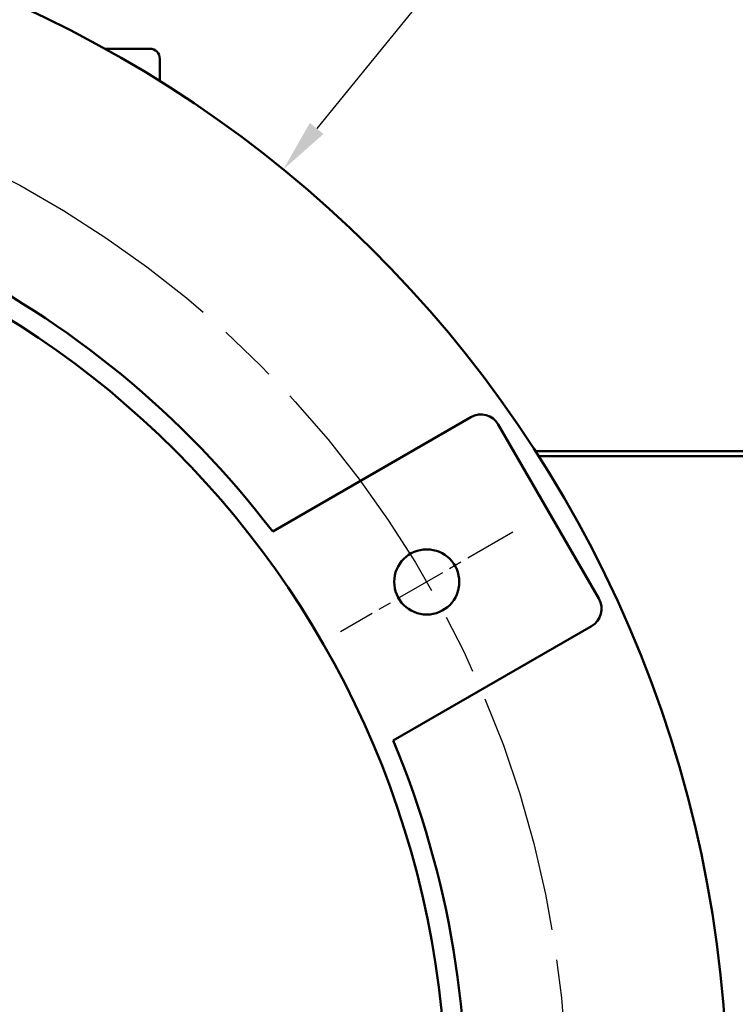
# Model space of a CAD drawing. Header units: inches. Extents: x 1 to 226, y 4 to 143.
# Tile 14 of 81: x 62 to 71, y 31 to 43. Entities that reach past the tile are written whole.
import ezdxf

# ---------------------------------------------------------------- set-up
doc = ezdxf.new("R2010")
doc.units = ezdxf.units.IN
doc.header["$LTSCALE"] = 6.666667
doc.header["$MEASUREMENT"] = 0
doc.linetypes.add('CHAIN', pattern=[0.7087, 0.4724, -0.0591, 0.1181, -0.0591])
for name, color, linetype, lineweight in [('Center Mark (ANSI)', 7, 'Continuous', 25), ('Centerline (ANSI)', 7, 'Continuous', 25), ('Dimension (ANSI)', 7, 'Continuous', 25), ('Visible (ANSI)', 7, 'Continuous', 50)]:
    doc.layers.add(name, color=color, linetype=linetype, lineweight=lineweight)
doc.styles.add('Note Text (ANSI)', font='tahoma.ttf')
doc.dimstyles.new('Default (ANSI)', dxfattribs={"dimscale": 6.666667, "dimtxt": 0.12, "dimasz": 0.098425, "dimexe": 0.125, "dimexo": 0.0625, "dimgap": 0.031496, "dimtad": 0, "dimtih": 1, "dimtoh": 1, "dimrnd": 1e-08, "dimzin": 4, "dimdsep": 46, "dimtxsty": 'Note Text (ANSI)', "dimcen": 0.09, "dimdle": 0.393701, "dimclrd": 256, "dimclre": 256, "dimclrt": 256, "dimadec": 0, "dimazin": 1, "dimtfac": 1, "dimtofl": 0, "dimtmove": 0, "dimatfit": 3, "dimfxl": 1, "dimtolj": 1, "dimtzin": 4, "dimlwd": -1, "dimlwe": -1, "dimarcsym": 0})

# ---------------------------------------------------------------- blocks, each defined once
blk = doc.blocks.new('*D10')
at = {"layer": 'Defpoints', "color": 0, "transparency": 16777216}
for p in [(65.172, 41.612), (46.222, 18.355)]:
    blk.add_point(p, dxfattribs=at)
at = {"layer": 'Dimension (ANSI)', "transparency": 16777216}
for p, q in [((68.297, 45.447), (65.587, 42.121)), ((69.142, 45.447), (68.297, 45.447)), ((55.697, 29.384), (55.697, 30.584)), ((55.097, 29.984), (56.297, 29.984))]:
    blk.add_line(p, q, dxfattribs=at)
blk.add_solid([(65.502, 42.19), (65.671, 42.052), (65.172, 41.612)], dxfattribs=at)
at = {"layer": 'Dimension (ANSI)', "transparency": 16777216, "insert": (69.352, 45.878), "char_height": 0.8, "attachment_point": 1, "style": 'Note Text (ANSI)'}
blk.add_mtext('\\A1;∅30.00', dxfattribs=at)

msp = doc.modelspace()

# ---------------------------------------------------------------- linework, layer by layer
at = {"layer": 'Center Mark (ANSI)', "linetype": 'CHAIN', "ltscale": 0.206278}
msp.add_line((68.0279, 37.1029), (65.883, 35.8646), dxfattribs=at)
at = {"layer": 'Centerline (ANSI)', "linetype": 'CHAIN', "ltscale": 0.952448}
msp.add_circle((55.6971, 29.9837), 13, dxfattribs=at)
at = {"layer": 'Visible (ANSI)'}
for p, q in [((63.5111, 43.1127), (62.9517, 43.1127)), ((63.6361, 42.7106), (63.6361, 42.9877)), ((65.0397, 37.1097), (67.5045, 38.5328)), ((69.096, 36.2762), (67.846, 38.4413)), ((68.306, 38.1087), (78.8971, 38.1087)), ((68.3458, 38.0467), (78.8971, 38.0467)), ((69.0045, 35.9347), (66.5397, 34.5116))]:
    msp.add_line(p, q, dxfattribs=at)
for centre, radius in [((55.6971, 29.9837), 11.5), ((66.9555, 36.4837), 0.405)]:
    msp.add_circle(centre, radius, dxfattribs=at)
for centre, radius, start, end in [((55.6971, 29.9837), 15, 99.32087, 95.15123), ((63.5111, 42.9877), 0.125, 0, 90), ((55.6971, 29.9837), 11.75, 37.33437, 142.66563), ((67.6295, 38.3163), 0.25, 30, 120), ((68.8795, 36.1512), 0.25, 300, 30), ((55.6971, 29.9837), 11.75, 277.33437, 22.66563)]:
    msp.add_arc(centre, radius, start, end, dxfattribs=at)

# ---------------------------------------------------------------- dimensions: what is measured, and where the dimension line sits
at = {"layer": 'Dimension (ANSI)'}
dim = msp.add_diameter_dim_2p(p1=(46.2222, 18.3551), p2=(65.1721, 41.6124), dimstyle='Default (ANSI)', override={"dimgap": 0.031496, "dimdec": 2, "dimlfac": 1, "dimtol": 0, "dimlim": 0, "dimtp": 0, "dimtm": 0, "dimtdec": 2}, dxfattribs=at)
dim.commit()
dim.dimension.update_dxf_attribs({"geometry": '*D10', "text_midpoint": (71.1097, 45.4473), "dimtype": 163})

doc.saveas('drawing.dxf')
